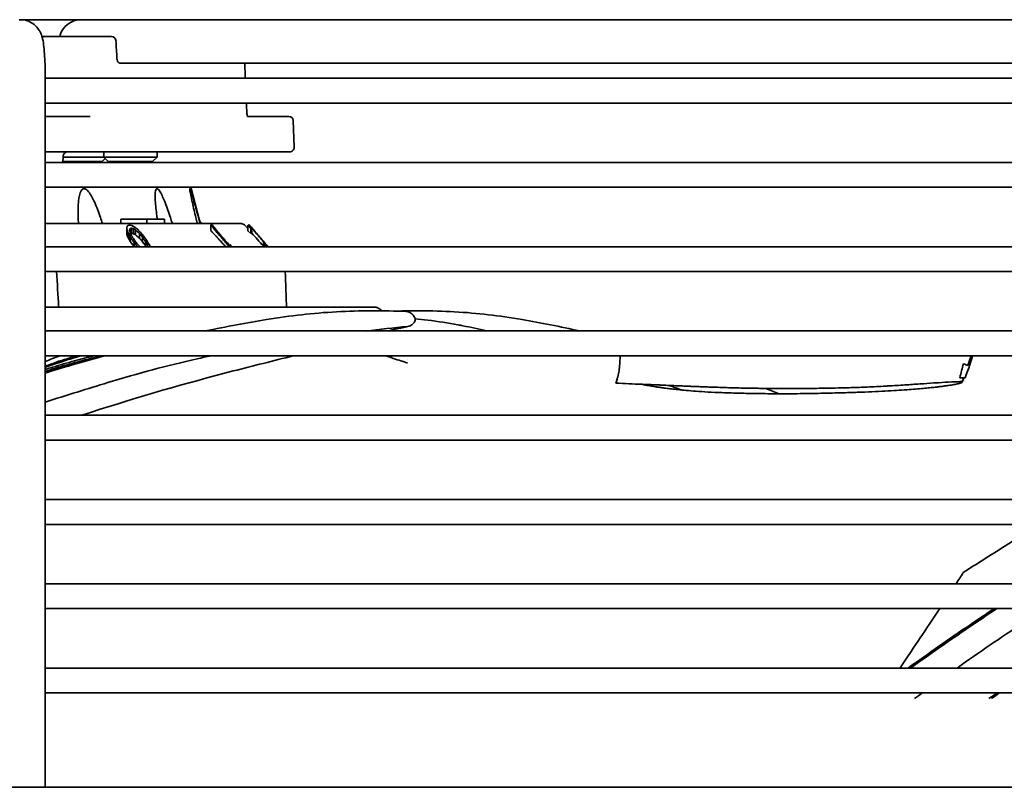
# Model space of a CAD drawing. Extents: x 1965 to 12366, y 538 to 8452.
# Tile 28 of 33: x 11839 to 11950, y 4054 to 4141. Entities that reach past the tile are written whole.
import ezdxf

# ---------------------------------------------------------------- set-up
doc = ezdxf.new("R2010")
doc.units = 0
doc.header["$LTSCALE"] = 2
doc.layers.add('Visible', color=7, linetype='CONTINUOUS', lineweight=35)

msp = doc.modelspace()

# ---------------------------------------------------------------- linework, layer by layer
at = {"layer": 'Visible'}
for p, q in [((11838.58, 4141.01), (11838.71, 4141.01)), ((11838.71, 4141.01), (12001.42, 4141.01)), ((11844.69, 4140.86), (11844.69, 4141.01)), ((11847.34, 4139.11), (11841.16, 4139.11)), ((11849, 4139.11), (11847.34, 4139.11)), ((11852.59, 4136.11), (11849.92, 4136.11)), ((11852.59, 4136.11), (11859.88, 4136.11)), ((11859.88, 4136.11), (11859.95, 4136.11)), ((11859.95, 4136.11), (11863.08, 4136.11)), ((11863.08, 4136.11), (11876.31, 4136.11)), ((11876.31, 4136.11), (11889.22, 4136.11)), ((11889.22, 4136.11), (11919.73, 4136.11)), ((11919.73, 4136.11), (12002.82, 4136.11)), ((11841.52, 4134.56), (11841.52, 4054.46)), ((12003.45, 4134.41), (11841.52, 4134.41)), ((11841.52, 4131.61), (12003.45, 4131.61)), ((11846.59, 4130.11), (11841.52, 4130.11)), ((11868.97, 4130.11), (11864.32, 4130.11)), ((11869.47, 4129.63), (11869.57, 4126.63)), ((11869.07, 4126.11), (11841.52, 4126.11)), ((11848.12, 4126.11), (11848.12, 4125.51)), ((11854.12, 4126.11), (11854.12, 4125.51)), ((12003.45, 4124.91), (11841.52, 4124.91)), ((11843.52, 4124.91), (11843.55, 4125.63)), ((11843.53, 4125.01), (11847.95, 4125.01)), ((11843.54, 4125.51), (11848.12, 4125.51)), ((11847.95, 4125.01), (11848.28, 4125.34)), ((11848.12, 4125.51), (11854.12, 4125.51)), ((11848.62, 4125.01), (11848.12, 4125.51)), ((11848.62, 4125.01), (11853.62, 4125.01)), ((11853.62, 4125.01), (11854.12, 4125.51)), ((11841.52, 4122.11), (12003.45, 4122.11)), ((11857.93, 4122.11), (11858.92, 4118.38)), ((11850.05, 4118.51), (11850.46, 4118.51)), ((11850.05, 4118.51), (11850.05, 4118.01)), ((11852.79, 4118.51), (11850.46, 4118.51)), ((11852.79, 4118.51), (11852.99, 4118.51)), ((11852.99, 4118.51), (11854.91, 4118.51)), ((11852.99, 4118.51), (11852.99, 4118.01)), ((11854.91, 4118.51), (11854.95, 4118.51)), ((11854.95, 4118.51), (11854.95, 4118.01)), ((11843.65, 4118.01), (11841.52, 4118.01)), ((11863.63, 4118.01), (11843.65, 4118.01)), ((11844.4, 4117.22), (11844.4, 4117.22)), ((11844.77, 4117.18), (11844.77, 4117.18)), ((11850.71, 4116.97), (11850.71, 4117.55)), ((11850.72, 4116.77), (11850.72, 4117.33)), ((11850.83, 4116.51), (11850.83, 4117.05)), ((11851.06, 4117.15), (11851.06, 4117.43)), ((11851.23, 4116.93), (11851.23, 4117.5)), ((11851.48, 4116.87), (11851.48, 4117.44)), ((11851.71, 4116.74), (11851.71, 4117.31)), ((11860.17, 4117.25), (11860.17, 4117.86)), ((11863.99, 4117.86), (11864.37, 4117.48)), ((11864.37, 4117.21), (11864.37, 4117.81)), ((11864.69, 4116.89), (11864.37, 4117.21)), ((11864.69, 4116.89), (11864.69, 4117.46)), ((11864.8, 4116.94), (11864.8, 4117.52)), ((11850.92, 4116.32), (11850.92, 4116.84)), ((11851.11, 4115.99), (11851.11, 4116.5)), ((11851.54, 4115.42), (11851.11, 4115.99)), ((11852.16, 4116.36), (11852.16, 4116.89)), ((11852.48, 4115.98), (11852.48, 4116.48)), ((11852.81, 4115.53), (11852.48, 4115.98)), ((11852.81, 4115.53), (11852.81, 4116.01)), ((11866.11, 4115.49), (11866.11, 4115.96)), ((12003.45, 4115.41), (11841.52, 4115.41)), ((11851.54, 4115.42), (11851.54, 4115.89)), ((11851.55, 4115.41), (11851.54, 4115.42)), ((11851.81, 4115.41), (11851.81, 4115.55)), ((11853.05, 4115.41), (11853.05, 4115.6)), ((11862.35, 4115.49), (11862.35, 4115.67)), ((11866.29, 4115.41), (11866.29, 4115.75)), ((11866.54, 4115.41), (11866.54, 4115.48)), ((11841.52, 4112.61), (12003.45, 4112.61)), ((11868.59, 4111.92), (11868.71, 4108.61)), ((11845.03, 4108.61), (11841.52, 4108.61)), ((11845.03, 4108.61), (11848.26, 4108.61)), ((11848.26, 4108.61), (11851.28, 4108.61)), ((11878.59, 4108.61), (11851.28, 4108.61)), ((12003.45, 4105.91), (11841.52, 4105.91)), ((11841.52, 4103.11), (12003.45, 4103.11)), ((11882.32, 4102.64), (11882.32, 4102.64)), ((11881.72, 4102.46), (11881.72, 4102.46)), ((11945.03, 4100.65), (11945.03, 4100.65)), ((11945.05, 4100.25), (11945.05, 4100.25)), ((11945.06, 4100.29), (11945.06, 4100.29)), ((12003.45, 4096.41), (11841.52, 4096.41)), ((11841.52, 4093.61), (12003.45, 4093.61)), ((12003.45, 4086.91), (11841.52, 4086.91)), ((11841.52, 4084.11), (12003.45, 4084.11)), ((12003.45, 4077.41), (11841.52, 4077.41)), ((11841.52, 4074.61), (12003.45, 4074.61)), ((12003.45, 4067.91), (11841.52, 4067.91)), ((11841.52, 4065.11), (11988.51, 4065.11)), ((11526.59, 4054.46), (12106.59, 4054.46))]:
    msp.add_line(p, q, dxfattribs=at)
for centre, radius, start, end in [((11839.87, 4138.56), 2.45, 90, 103.5765), ((11845.55, 4138.56), 2.45, 90, 167.0271), ((11849, 4138.61), 0.5, 3.1628, 89.9999), ((11868.97, 4129.61), 0.5, 2.0001, 90), ((11844.05, 4125.61), 0.5, 90.0001, 178), ((11869.07, 4126.61), 0.5, 270, 2), ((11859.41, 4118.51), 0.5, 195, 269.9998), ((11863.63, 4117.51), 0.5, 45.0004, 90.0005), ((11878.59, 4107.61), 1, 34.6914, 90)]:
    msp.add_arc(centre, radius, start, end, dxfattribs=at)
for centre, major_axis, ratio, start_param, end_param in [((11849.92, 4135.61), (0, 0.5), 0.638942, 6.283059, 6.283183), ((11998.01, 4126.81), (127.67, -126.41), 0.732869, 4.135522, 4.137324), ((11856.71, 4068.17), (0, 50.77), 0.54804, 0.207106, 0.214769), ((11871.13, 4116.86), (25.59, -46.96), 0.337547, 4.52659, 4.530981), ((11845.04, 4070.81), (0, 47.64), 0.79391, 6.117163, 6.125254), ((11886.54, 4275.39), (0, -215.95), 0.241446, 5.533856, 5.536745), ((12015.57, 4301.3), (0, 247.99), 0.985536, 2.406747, 2.40923), ((11858.98, 4118.51), (0, -0.5), 0.990055, 6.282957, 6.283143), ((11860.48, 4074.25), (0, 43.62), 0.405022, 0.008603, 0.017201), ((11961.19, 4206.09), (0, 131.15), 0.998248, 2.309207, 2.312815), ((11961.04, 4205.68), (0, -130.62), 0.998248, 5.44965, 5.453278), ((11894.03, 4116.49), (47.82, -58.1), 0.472362, 4.335979, 4.341522), ((11924.23, 4209.82), (0, 136.64), 0.732632, 2.322665, 2.3288), ((11912.5, 4210.33), (0, -136.91), 0.613443, 5.463888, 5.46803), ((11924.39, 4209.72), (0, -136.5), 0.732632, 5.464665, 5.469443), ((11938.55, 4216.46), (0, -144.83), 0.832691, 5.479191, 5.483045), ((11936.45, 4212.05), (0, 138.93), 0.832691, 2.325301, 2.32937), ((11923.75, 4116.45), (-85.79, 53.9), 0.463323, 0.928728, 0.933853), ((11925.35, 4209.41), (0, 136.12), 0.732632, 2.322296, 2.327091), ((11925.55, 4209.41), (0, -136.11), 0.732632, 5.463179, 5.469345), ((11915.73, 4213.95), (0, 141.82), 0.613442, 2.33314, 2.337094), ((11864.83, 4068.5), (0, 48.44), 0.059176, 0.010363, 0.046503), ((11861.3, 4115.61), (24.03, -24), 0.202681, 4.514738, 4.520588), ((11893.28, 4303.97), (0, 251.52), 0.241446, 2.417275, 2.418427), ((11858.95, 4115.55), (-12.86, 25.42), 0.178273, 1.478664, 1.486242), ((11996.94, 4495), (0, 487.32), 0.439959, 2.462906, 2.463758), ((11954.77, 4211.68), (0, -139.42), 0.914307, 5.472037, 5.474618), ((11986.56, 4115.6), (-140.18, 52.63), 0.426831, 0.722626, 0.72375), ((11839.45, 4101.3), (-4.09, -1.48), 0.034118, 2.16436, 2.316574), ((11933.93, 4101.3), (-11.82, -0.43), 0.120554, 3.34852, 3.500734)]:
    msp.add_ellipse(centre, major_axis=major_axis, ratio=ratio, start_param=start_param, end_param=end_param, dxfattribs=at)
for points, knots in [([(11838.71, 4141.01), (11838.98, 4141.01), (11839.25, 4140.96), (11839.73, 4140.81), (11839.94, 4140.69), (11840.33, 4140.43), (11840.48, 4140.28), (11840.75, 4139.97), (11840.84, 4139.82), (11841.01, 4139.53), (11841.06, 4139.4), (11841.16, 4139.11), (11841.2, 4138.97), (11841.3, 4138.53), (11841.34, 4138.25), (11841.41, 4137.61), (11841.44, 4137.26), (11841.48, 4136.49), (11841.5, 4136.08), (11841.52, 4135.29), (11841.52, 4134.93), (11841.52, 4134.56)], [3.141593, 3.141593, 3.141593, 3.141593, 3.17037, 3.17037, 3.202048, 3.202048, 3.243057, 3.243057, 3.300907, 3.300907, 3.379781, 3.379781, 3.508809, 3.508809, 3.822968, 3.822968, 4.137128, 4.137128, 4.451287, 4.451287, 4.712389, 4.712389, 4.712389, 4.712389]), ([(11849.61, 4136.6), (11849.61, 4136.55), (11849.62, 4136.5), (11849.64, 4136.41), (11849.66, 4136.37), (11849.69, 4136.29), (11849.72, 4136.25), (11849.76, 4136.2), (11849.79, 4136.17), (11849.83, 4136.14), (11849.86, 4136.13), (11849.89, 4136.11), (11849.91, 4136.11), (11849.92, 4136.11)], [0, 0, 0, 0, 0.01477678, 0.01477678, 0.02942957, 0.02942957, 0.04449031, 0.04449031, 0.06026506, 0.06026506, 0.07728197, 0.07728197, 0.09620471, 0.09620471, 0.09620471, 0.09620471]), ([(11864.24, 4130.5), (11864.25, 4130.44), (11864.25, 4130.39), (11864.27, 4130.28), (11864.28, 4130.24), (11864.3, 4130.16), (11864.32, 4130.12), (11864.34, 4130.07), (11864.35, 4130.06), (11864.36, 4130.04), (11864.36, 4130.04), (11864.36, 4130.04)], [0, 0, 0, 0, 0.0167181, 0.0167181, 0.03291327, 0.03291327, 0.04826094, 0.04826094, 0.06204259, 0.06204259, 0.07005709, 0.07005709, 0.07005709, 0.07005709]), ([(11847.91, 4118.21), (11847.84, 4118.44), (11847.76, 4118.66), (11847.48, 4119.48), (11847.26, 4120.06), (11846.82, 4120.98), (11846.58, 4121.44), (11846.25, 4121.78), (11846.18, 4121.84), (11846.04, 4121.93), (11845.97, 4121.95), (11845.84, 4121.95), (11845.78, 4121.93), (11845.67, 4121.84), (11845.62, 4121.78), (11845.41, 4121.44), (11845.33, 4120.98), (11845.23, 4120.06), (11845.22, 4119.48), (11845.24, 4118.66), (11845.25, 4118.44), (11845.26, 4118.21)], [-1.3277708, -1.3277708, -1.3277708, -1.3277708, -1.2604902, -1.2604902, -1.0825477, -1.0825477, -0.9523012, -0.9523012, -0.92473, -0.92473, -0.8971587, -0.8971587, -0.8695875, -0.8695875, -0.8420163, -0.8420163, -0.7117697, -0.7117697, -0.5338273, -0.5338273, -0.4665466, -0.4665466, -0.4665466, -0.4665466]), ([(11855.79, 4118.21), (11855.71, 4118.44), (11855.64, 4118.66), (11855.37, 4119.48), (11855.17, 4120.06), (11854.79, 4120.98), (11854.59, 4121.44), (11854.35, 4121.78), (11854.3, 4121.84), (11854.21, 4121.93), (11854.16, 4121.95), (11854.09, 4121.95), (11854.05, 4121.93), (11854, 4121.84), (11853.98, 4121.78), (11853.89, 4121.44), (11853.9, 4120.98), (11853.96, 4120.06), (11854.02, 4119.48), (11854.12, 4118.76), (11854.14, 4118.64), (11854.16, 4118.51)], [-1.3277708, -1.3277708, -1.3277708, -1.3277708, -1.2604902, -1.2604902, -1.0825477, -1.0825477, -0.9523012, -0.9523012, -0.92473, -0.92473, -0.8971587, -0.8971587, -0.8695875, -0.8695875, -0.8420163, -0.8420163, -0.7117697, -0.7117697, -0.5338273, -0.5338273, -0.4961164, -0.4961164, -0.4961164, -0.4961164]), ([(11858.93, 4118.21), (11858.87, 4118.44), (11858.81, 4118.66), (11858.58, 4119.48), (11858.42, 4120.06), (11858.15, 4120.98), (11858.02, 4121.44), (11857.9, 4121.78), (11857.88, 4121.84), (11857.84, 4121.93), (11857.82, 4121.95), (11857.81, 4121.95), (11857.81, 4121.93), (11857.81, 4121.84), (11857.82, 4121.78), (11857.88, 4121.44), (11857.97, 4120.98), (11858.18, 4120.06), (11858.31, 4119.48), (11858.5, 4118.66), (11858.56, 4118.44), (11858.61, 4118.21)], [-1.3277708, -1.3277708, -1.3277708, -1.3277708, -1.2604902, -1.2604902, -1.0825477, -1.0825477, -0.9523012, -0.9523012, -0.92473, -0.92473, -0.8971587, -0.8971587, -0.8695875, -0.8695875, -0.8420163, -0.8420163, -0.7117697, -0.7117697, -0.5338273, -0.5338273, -0.4665466, -0.4665466, -0.4665466, -0.4665466]), ([(11845.26, 4118.21), (11845.26, 4118.16), (11845.27, 4118.11), (11845.27, 4118.05), (11845.27, 4118.03), (11845.28, 4118.01)], [-0.015498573, -0.015498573, -0.015498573, -0.015498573, -0.012141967, -0.012141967, -0.010580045, -0.010580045, -0.010580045, -0.010580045]), ([(11847.91, 4118.21), (11847.93, 4118.15), (11847.95, 4118.1), (11848, 4118.04), (11848.01, 4118.02), (11848.02, 4118.01)], [0.00000223, 0.00000223, 0.00000223, 0.00000223, 0.01707697, 0.01707697, 0.02309021, 0.02309021, 0.02309021, 0.02309021]), ([(11855.79, 4118.21), (11855.8, 4118.15), (11855.83, 4118.1), (11855.87, 4118.04), (11855.88, 4118.02), (11855.9, 4118.01)], [0.00000223, 0.00000223, 0.00000223, 0.00000223, 0.01707692, 0.01707692, 0.02309021, 0.02309021, 0.02309021, 0.02309021]), ([(11858.61, 4118.2), (11858.61, 4118.2), (11858.61, 4118.2), (11858.61, 4118.2), (11858.61, 4118.19), (11858.62, 4118.17), (11858.63, 4118.16), (11858.65, 4118.14), (11858.66, 4118.13), (11858.69, 4118.1), (11858.71, 4118.09), (11858.77, 4118.06), (11858.8, 4118.04), (11858.88, 4118.02), (11858.93, 4118.01), (11858.98, 4118.01)], [0.02288084, 0.02288084, 0.02288084, 0.02288084, 0.02360973, 0.02360973, 0.03157781, 0.03157781, 0.03847214, 0.03847214, 0.04501207, 0.04501207, 0.05342129, 0.05342129, 0.06489434, 0.06489434, 0.08043413, 0.08043413, 0.08043413, 0.08043413]), ([(11858.93, 4118.21), (11858.95, 4118.15), (11858.97, 4118.1), (11859.01, 4118.04), (11859.02, 4118.03), (11859.03, 4118.01)], [0.00000223, 0.00000223, 0.00000223, 0.00000223, 0.01724191, 0.01724191, 0.02235623, 0.02235623, 0.02235623, 0.02235623]), ([(11851.65, 4117.59), (11851.69, 4117.55), (11851.74, 4117.52), (11851.83, 4117.45), (11851.87, 4117.41), (11851.91, 4117.38)], [-0.03391083, -0.03391083, -0.03391083, -0.03391083, -0.01695566, -0.01695566, -0.000001, -0.000001, -0.000001, -0.000001]), ([(11862.26, 4115.41), (11862.24, 4115.43), (11862.22, 4115.45), (11862.2, 4115.48), (11862.13, 4115.56), (11862.05, 4115.65), (11861.98, 4115.74), (11861.91, 4115.81), (11861.85, 4115.88), (11861.79, 4115.96), (11861.67, 4116.09), (11861.56, 4116.23), (11861.44, 4116.36), (11861.35, 4116.47), (11861.26, 4116.57), (11861.17, 4116.68), (11861.13, 4116.72), (11861.1, 4116.76), (11861.06, 4116.8), (11861.03, 4116.85), (11860.99, 4116.89), (11860.95, 4116.93), (11860.9, 4117), (11860.84, 4117.06), (11860.79, 4117.13), (11860.75, 4117.17), (11860.72, 4117.21), (11860.68, 4117.26), (11860.66, 4117.28), (11860.64, 4117.31), (11860.61, 4117.33), (11860.47, 4117.51), (11860.32, 4117.69), (11860.17, 4117.86)], [0.2312066, 0.2312066, 0.2312066, 0.2312066, 0.2523886, 0.2523886, 0.2523886, 0.3333333, 0.3333333, 0.3333333, 0.4026336, 0.4026336, 0.4026336, 0.5275713, 0.5275713, 0.5275713, 0.6287934, 0.6287934, 0.6287934, 0.6666667, 0.6666667, 0.6666667, 0.7081708, 0.7081708, 0.7081708, 0.7680429, 0.7680429, 0.7680429, 0.8094642, 0.8094642, 0.8094642, 0.8339246, 0.8339246, 0.8339246, 1, 1, 1, 1]), ([(11860.33, 4117.87), (11860.47, 4117.69), (11860.62, 4117.51), (11860.77, 4117.33), (11860.79, 4117.31), (11860.81, 4117.28), (11860.84, 4117.26), (11860.87, 4117.21), (11860.91, 4117.17), (11860.95, 4117.13), (11860.99, 4117.08), (11861.03, 4117.03), (11861.07, 4116.98), (11861.08, 4116.97), (11861.09, 4116.95), (11861.11, 4116.93), (11861.18, 4116.85), (11861.25, 4116.77), (11861.32, 4116.68), (11861.41, 4116.57), (11861.51, 4116.47), (11861.6, 4116.36), (11861.67, 4116.27), (11861.75, 4116.18), (11861.83, 4116.09), (11861.86, 4116.05), (11861.9, 4116), (11861.94, 4115.96), (11862.08, 4115.8), (11862.22, 4115.64), (11862.36, 4115.48), (11862.38, 4115.45), (11862.4, 4115.43), (11862.42, 4115.41)], [0, 0, 0, 0, 0.2005964, 0.2005964, 0.2005964, 0.2298728, 0.2298728, 0.2298728, 0.2794499, 0.2794499, 0.2794499, 0.3333333, 0.3333333, 0.3333333, 0.3511115, 0.3511115, 0.3511115, 0.4461208, 0.4461208, 0.4461208, 0.5672806, 0.5672806, 0.5672806, 0.6666667, 0.6666667, 0.6666667, 0.7168327, 0.7168327, 0.7168327, 0.896683, 0.896683, 0.896683, 0.9220391, 0.9220391, 0.9220391, 0.9220391]), ([(11864.37, 4117.81), (11864.39, 4117.82), (11864.4, 4117.83), (11864.42, 4117.84), (11864.43, 4117.85), (11864.45, 4117.86), (11864.46, 4117.86), (11864.48, 4117.87), (11864.49, 4117.87), (11864.51, 4117.87)], [0, 0, 0, 0, 0.333333, 0.333333, 0.333333, 0.666667, 0.666667, 0.666667, 1, 1, 1, 1]), ([(11864.8, 4117.52), (11864.79, 4117.51), (11864.78, 4117.51), (11864.76, 4117.51), (11864.75, 4117.5), (11864.73, 4117.49), (11864.71, 4117.48), (11864.69, 4117.46)], [-0.1751051, -0.1751051, -0.1751051, -0.1751051, -0.1399947, -0.1399947, -0.0875553, -0.0875553, -0.000001, -0.000001, -0.000001, -0.000001]), ([(11851.23, 4116.93), (11851.2, 4116.92), (11851.17, 4116.9), (11851.13, 4116.89), (11851.13, 4116.88)], [0, 0, 0, 0, 0.5, 0.5861378, 0.5861378, 0.5861378, 0.5861378]), ([(11852.02, 4115.57), (11852.07, 4115.52), (11852.13, 4115.47), (11852.19, 4115.42), (11852.2, 4115.41)], [0, 0, 0, 0, 0.3333333, 0.4004775, 0.4004775, 0.4004775, 0.4004775]), ([(11866.61, 4115.41), (11866.61, 4115.41), (11866.58, 4115.44), (11866.56, 4115.46), (11866.54, 4115.48)], [0.4502223, 0.4502223, 0.4502223, 0.4502223, 0.5, 1, 1, 1, 1]), ([(11859.55, 4105.91), (11861.94, 4106.41), (11864.27, 4106.84), (11869.23, 4107.64), (11871.63, 4107.93), (11875.67, 4108.14), (11876.99, 4108.18), (11879.61, 4108.19), (11880.91, 4108.16), (11882.21, 4108.11)], [-2.341999, -2.341999, -2.341999, -2.341999, -1.673984, -1.673984, -0.821209, -0.821209, -0.410363, -0.410363, -0.000001, -0.000001, -0.000001, -0.000001]), ([(11901.76, 4105.91), (11899.53, 4106.41), (11897.33, 4106.84), (11892.6, 4107.64), (11890.29, 4107.93), (11886.33, 4108.14), (11885.03, 4108.18), (11882.83, 4108.19), (11881.93, 4108.17), (11881.02, 4108.15)], [-2.341999, -2.341999, -2.341999, -2.341999, -1.673984, -1.673984, -0.821209, -0.821209, -0.410363, -0.410363, -0.124865, -0.124865, -0.124865, -0.124865]), ([(11882.21, 4108.11), (11882.36, 4108.09), (11882.51, 4108.04), (11882.78, 4107.89), (11882.9, 4107.78), (11883.05, 4107.63), (11883.1, 4107.55), (11883.17, 4107.42), (11883.19, 4107.36), (11883.21, 4107.26), (11883.21, 4107.2), (11883.18, 4107.05), (11883.15, 4106.98), (11883.06, 4106.82), (11882.98, 4106.73), (11882.81, 4106.58), (11882.72, 4106.53), (11882.57, 4106.46), (11882.47, 4106.43), (11882.34, 4106.42)], [0.000001, 0.000001, 0.000001, 0.000001, 0.0500118, 0.0500118, 0.1216446, 0.1216446, 0.1751481, 0.1751481, 0.2106389, 0.2106389, 0.2345407, 0.2345407, 0.2571038, 0.2571038, 0.2919105, 0.2919105, 0.3343805, 0.3343805, 0.374917, 0.374917, 0.374917, 0.374917]), ([(11888.58, 4106.5), (11888.39, 4106.53), (11888.21, 4106.57), (11888.02, 4106.61), (11886.91, 4106.81), (11885.77, 4106.99), (11884.63, 4107.13)], [0, 0, 0, 0, 0.1427631, 0.1427631, 0.1427631, 1, 1, 1, 1]), ([(11882.5, 4106.44), (11882.15, 4106.36), (11881.71, 4106.27), (11881.05, 4106.13), (11880.85, 4106.09), (11880.64, 4106.04)], [0, 0, 0, 0, 0.184117, 0.184117, 0.2653369, 0.2653369, 0.2653369, 0.2653369]), ([(11841.52, 4101.91), (11841.78, 4102.01), (11842.03, 4102.1), (11842.29, 4102.19), (11842.34, 4102.21), (11842.4, 4102.23), (11842.46, 4102.25), (11843.34, 4102.56), (11844.21, 4102.85), (11845.05, 4103.11)], [0.4023531, 0.4023531, 0.4023531, 0.4023531, 0.5, 0.5, 0.5, 0.521738, 0.521738, 0.521738, 0.8616458, 0.8616458, 0.8616458, 0.8616458]), ([(11847.91, 4103.11), (11846.88, 4102.87), (11845.88, 4102.62), (11844.05, 4102.12), (11843.24, 4101.89), (11842.12, 4101.55), (11841.82, 4101.45), (11841.52, 4101.36)], [0.497113, 0.497113, 0.497113, 0.497113, 0.8366997, 0.8366997, 1.1149105, 1.1149105, 1.2190642, 1.2190642, 1.2190642, 1.2190642]), ([(11860.21, 4103.11), (11859.69, 4103), (11859.17, 4102.89), (11855.25, 4102.02), (11852.01, 4101.13), (11846.36, 4099.42), (11843.93, 4098.66), (11841.52, 4097.89)], [2.096903, 2.096903, 2.096903, 2.096903, 2.20826, 2.20826, 2.933756, 2.933756, 3.400115, 3.400115, 3.400115, 3.400115]), ([(11847.05, 4103.11), (11846.3, 4102.93), (11845.56, 4102.74), (11844, 4102.31), (11843.18, 4102.08), (11842.08, 4101.74), (11841.8, 4101.66), (11841.52, 4101.57)], [0.5883562, 0.5883562, 0.5883562, 0.5883562, 0.837889, 0.837889, 1.1170065, 1.1170065, 1.2139756, 1.2139756, 1.2139756, 1.2139756]), ([(11841.52, 4101.81), (11841.96, 4101.97), (11842.41, 4102.12), (11843.42, 4102.45), (11843.98, 4102.64), (11844.88, 4102.91), (11845.2, 4103.01), (11845.53, 4103.11)], [0.9452681, 0.9452681, 0.9452681, 0.9452681, 1.0888278, 1.0888278, 1.2706568, 1.2706568, 1.3754683, 1.3754683, 1.3754683, 1.3754683]), ([(11841.52, 4101.26), (11843.07, 4101.74), (11844.64, 4102.18), (11846.4, 4102.62), (11846.55, 4102.66), (11846.71, 4102.7)], [2.1083785, 2.1083785, 2.1083785, 2.1083785, 2.6355732, 2.6355732, 2.6863947, 2.6863947, 2.6863947, 2.6863947]), ([(11845.04, 4103.11), (11844.81, 4103.04), (11844.58, 4102.96), (11843.5, 4102.62), (11842.66, 4102.33), (11841.81, 4102.02), (11841.79, 4102.02), (11841.78, 4102.01)], [0.1615951, 0.1615951, 0.1615951, 0.1615951, 0.2352486, 0.2352486, 0.5032737, 0.5032737, 0.5074292, 0.5074292, 0.5074292, 0.5074292]), ([(11879.97, 4103.11), (11880.7, 4102.83), (11881.33, 4102.62), (11882.08, 4102.38), (11882.28, 4102.32), (11882.33, 4102.31), (11882.33, 4102.31), (11882.33, 4102.31)], [0.0114031, 0.0114031, 0.0114031, 0.0114031, 0.3471802, 0.3471802, 0.6281566, 0.6281566, 0.6679255, 0.6679255, 0.6679255, 0.6679255]), ([(11945.19, 4100.64), (11945.4, 4101.22), (11945.58, 4101.73), (11945.73, 4102.19), (11945.74, 4102.21), (11945.74, 4102.23), (11945.75, 4102.25), (11945.85, 4102.56), (11945.94, 4102.85), (11946.02, 4103.11)], [0.0007142, 0.0007142, 0.0007142, 0.0007142, 0.5, 0.5, 0.5, 0.521738, 0.521738, 0.521738, 0.8616458, 0.8616458, 0.8616458, 0.8616458]), ([(11945.83, 4103.11), (11945.81, 4103.04), (11945.79, 4102.96), (11945.68, 4102.62), (11945.59, 4102.33), (11945.49, 4102.02), (11945.49, 4102.02), (11945.49, 4102.01)], [0.1615951, 0.1615951, 0.1615951, 0.1615951, 0.2352486, 0.2352486, 0.5032737, 0.5032737, 0.5074292, 0.5074292, 0.5074292, 0.5074292]), ([(11906.24, 4101.95), (11906.24, 4101.91), (11906.24, 4101.86), (11906.22, 4101.69), (11906.2, 4101.56), (11906.15, 4101.2), (11906.1, 4100.98), (11906.03, 4100.74), (11906.03, 4100.74), (11906.03, 4100.73)], [0.06663, 0.06663, 0.06663, 0.06663, 0.1082188, 0.1082188, 0.2275209, 0.2275209, 0.4434748, 0.4434748, 0.4484611, 0.4484611, 0.4484611, 0.4484611]), ([(11905.83, 4100.04), (11905.87, 4100.15), (11905.9, 4100.26), (11905.97, 4100.5), (11906, 4100.61), (11906.03, 4100.73)], [-0.2251862, -0.2251862, -0.2251862, -0.2251862, -0.1132104, -0.1132104, 0, 0, 0, 0]), ([(11906.03, 4100.73), (11906, 4100.6), (11905.97, 4100.47), (11905.91, 4100.24), (11905.89, 4100.14), (11905.86, 4100.04)], [-0.2250207, -0.2250207, -0.2250207, -0.2250207, -0.1122221, -0.1122221, -0.0230055, -0.0230055, -0.0230055, -0.0230055]), ([(11944.85, 4100.13), (11944.88, 4100.22), (11944.91, 4100.3), (11944.97, 4100.47), (11945, 4100.55), (11945.03, 4100.65)], [0.0020268, 0.0020268, 0.0020268, 0.0020268, 0.0683367, 0.0683367, 0.1355379, 0.1355379, 0.1355379, 0.1355379]), ([(11945.03, 4100.65), (11945, 4100.59), (11944.97, 4100.52), (11944.91, 4100.36), (11944.88, 4100.28), (11944.85, 4100.21)], [0.0030965, 0.0030965, 0.0030965, 0.0030965, 0.0694292, 0.0694292, 0.1362368, 0.1362368, 0.1362368, 0.1362368]), ([(11945.19, 4100.64), (11945.16, 4100.64), (11945.13, 4100.63), (11945.08, 4100.63), (11945.06, 4100.63), (11945.03, 4100.65)], [-0.01813753, -0.01813753, -0.01813753, -0.01813753, -0.01007467, -0.01007467, -0.00194253, -0.00194253, -0.00194253, -0.00194253]), ([(11945.19, 4100.64), (11945.16, 4100.65), (11945.14, 4100.65), (11945.08, 4100.64), (11945.06, 4100.64), (11945.03, 4100.65)], [-0.01885073, -0.01885073, -0.01885073, -0.01885073, -0.01071518, -0.01071518, -0.0026724, -0.0026724, -0.0026724, -0.0026724]), ([(11908.76, 4099.9), (11908.25, 4099.92), (11907.76, 4099.94), (11906.8, 4099.99), (11906.31, 4100.01), (11905.83, 4100.04)], [-0.3061983, -0.3061983, -0.3061983, -0.3061983, -0.1525273, -0.1525273, -0.000001, -0.000001, -0.000001, -0.000001]), ([(11908.76, 4099.9), (11908.77, 4099.9), (11908.77, 4099.9), (11908.78, 4099.9), (11908.86, 4099.89), (11908.95, 4099.89), (11909.03, 4099.89), (11909.06, 4099.89), (11909.08, 4099.89), (11909.11, 4099.88), (11909.18, 4099.88), (11909.25, 4099.88), (11909.32, 4099.88), (11909.35, 4099.87), (11909.39, 4099.87), (11909.42, 4099.87), (11909.49, 4099.87), (11909.56, 4099.87), (11909.63, 4099.86), (11909.66, 4099.86), (11909.68, 4099.86), (11909.71, 4099.86), (11909.8, 4099.86), (11909.88, 4099.85), (11909.97, 4099.85), (11909.98, 4099.85), (11909.98, 4099.85), (11909.99, 4099.85), (11910.08, 4099.85), (11910.17, 4099.84), (11910.27, 4099.84), (11910.29, 4099.84), (11910.32, 4099.84), (11910.35, 4099.83), (11910.42, 4099.83), (11910.49, 4099.83), (11910.57, 4099.83), (11910.63, 4099.82), (11910.69, 4099.82), (11910.75, 4099.82), (11910.8, 4099.82), (11910.84, 4099.81), (11910.89, 4099.81), (11910.99, 4099.81), (11911.09, 4099.8), (11911.19, 4099.8), (11911.21, 4099.8), (11911.23, 4099.8), (11911.25, 4099.8), (11911.38, 4099.79), (11911.51, 4099.79), (11911.64, 4099.78), (11911.65, 4099.78), (11911.65, 4099.78), (11911.66, 4099.78), (11911.79, 4099.77), (11911.93, 4099.77), (11912.07, 4099.76), (11912.11, 4099.76), (11912.14, 4099.76), (11912.17, 4099.76), (11912.29, 4099.75), (11912.41, 4099.75), (11912.54, 4099.74), (11912.6, 4099.74), (11912.67, 4099.74), (11912.73, 4099.74), (11912.83, 4099.73), (11912.94, 4099.73), (11913.04, 4099.72), (11913.14, 4099.72), (11913.24, 4099.71), (11913.34, 4099.71), (11913.42, 4099.71), (11913.51, 4099.7), (11913.6, 4099.7), (11913.72, 4099.69), (11913.86, 4099.69), (11913.99, 4099.68), (11914.06, 4099.68), (11914.13, 4099.68), (11914.2, 4099.67), (11914.36, 4099.67), (11914.53, 4099.66), (11914.7, 4099.65), (11914.76, 4099.65), (11914.81, 4099.65), (11914.87, 4099.65), (11915.06, 4099.64), (11915.27, 4099.63), (11915.48, 4099.62), (11915.52, 4099.62), (11915.56, 4099.62), (11915.6, 4099.62), (11915.83, 4099.61), (11916.07, 4099.6), (11916.31, 4099.59), (11916.35, 4099.59), (11916.38, 4099.59), (11916.41, 4099.59), (11916.67, 4099.58), (11916.94, 4099.57), (11917.22, 4099.56), (11917.25, 4099.56), (11917.28, 4099.56), (11917.31, 4099.56), (11917.6, 4099.55), (11917.9, 4099.54), (11918.21, 4099.53), (11918.24, 4099.53), (11918.27, 4099.52), (11918.3, 4099.52), (11918.61, 4099.51), (11918.94, 4099.5), (11919.27, 4099.5), (11919.32, 4099.49), (11919.36, 4099.49), (11919.41, 4099.49), (11919.74, 4099.48), (11920.08, 4099.48), (11920.43, 4099.47), (11920.5, 4099.47), (11920.56, 4099.47), (11920.63, 4099.47), (11920.97, 4099.46), (11921.33, 4099.45), (11921.69, 4099.45), (11921.79, 4099.45), (11921.89, 4099.44), (11921.99, 4099.44), (11922.33, 4099.44), (11922.69, 4099.43), (11923.06, 4099.43), (11923.2, 4099.43), (11923.34, 4099.43), (11923.49, 4099.43), (11923.83, 4099.43), (11924.18, 4099.42), (11924.54, 4099.42), (11924.74, 4099.42), (11924.94, 4099.42), (11925.15, 4099.42), (11925.47, 4099.42), (11925.81, 4099.42), (11926.15, 4099.42), (11926.42, 4099.42), (11926.7, 4099.42), (11926.98, 4099.43), (11927.28, 4099.43), (11927.58, 4099.43), (11927.9, 4099.43), (11928.26, 4099.44), (11928.63, 4099.44), (11929.01, 4099.45), (11929.27, 4099.45), (11929.53, 4099.46), (11929.79, 4099.46), (11930.27, 4099.47), (11930.75, 4099.48), (11931.26, 4099.49), (11931.46, 4099.5), (11931.67, 4099.5), (11931.88, 4099.51), (11932.47, 4099.53), (11933.09, 4099.55), (11933.73, 4099.57), (11933.87, 4099.58), (11934.01, 4099.58), (11934.15, 4099.59), (11934.85, 4099.62), (11935.56, 4099.65), (11936.24, 4099.69), (11936.32, 4099.7), (11936.4, 4099.7), (11936.48, 4099.71), (11937.14, 4099.74), (11937.77, 4099.78), (11938.37, 4099.82), (11938.45, 4099.83), (11938.52, 4099.83), (11938.6, 4099.84), (11939.18, 4099.88), (11939.73, 4099.92), (11940.25, 4099.95), (11940.33, 4099.96), (11940.4, 4099.96), (11940.48, 4099.97), (11941.01, 4100.01), (11941.52, 4100.04), (11942, 4100.07), (11942.05, 4100.07), (11942.1, 4100.08), (11942.16, 4100.08), (11942.68, 4100.11), (11943.19, 4100.14), (11943.65, 4100.17)], [0.0008165, 0.0008165, 0.0008165, 0.0008165, 0.0033655, 0.0033655, 0.0033655, 0.03125, 0.03125, 0.03125, 0.0401911, 0.0401911, 0.0401911, 0.0625, 0.0625, 0.0625, 0.0734517, 0.0734517, 0.0734517, 0.09375, 0.09375, 0.09375, 0.1011906, 0.1011906, 0.1011906, 0.125, 0.125, 0.125, 0.1260796, 0.1260796, 0.1260796, 0.1498468, 0.1498468, 0.1498468, 0.15625, 0.15625, 0.15625, 0.1737089, 0.1737089, 0.1737089, 0.1875, 0.1875, 0.1875, 0.1981477, 0.1981477, 0.1981477, 0.21875, 0.21875, 0.21875, 0.2232698, 0.2232698, 0.2232698, 0.2490424, 0.2490424, 0.2490424, 0.25, 0.25, 0.25, 0.2753887, 0.2753887, 0.2753887, 0.28125, 0.28125, 0.28125, 0.302047, 0.302047, 0.302047, 0.3125, 0.3125, 0.3125, 0.3289882, 0.3289882, 0.3289882, 0.34375, 0.34375, 0.34375, 0.3564913, 0.3564913, 0.3564913, 0.375, 0.375, 0.375, 0.3844989, 0.3844989, 0.3844989, 0.40625, 0.40625, 0.40625, 0.4130305, 0.4130305, 0.4130305, 0.4375, 0.4375, 0.4375, 0.4423755, 0.4423755, 0.4423755, 0.46875, 0.46875, 0.46875, 0.4722542, 0.4722542, 0.4722542, 0.5, 0.5, 0.5, 0.5028751, 0.5028751, 0.5028751, 0.53125, 0.53125, 0.53125, 0.5341643, 0.5341643, 0.5341643, 0.5625, 0.5625, 0.5625, 0.5661844, 0.5661844, 0.5661844, 0.59375, 0.59375, 0.59375, 0.5988172, 0.5988172, 0.5988172, 0.625, 0.625, 0.625, 0.631975, 0.631975, 0.631975, 0.65625, 0.65625, 0.65625, 0.6656097, 0.6656097, 0.6656097, 0.6875, 0.6875, 0.6875, 0.6996212, 0.6996212, 0.6996212, 0.71875, 0.71875, 0.71875, 0.7339782, 0.7339782, 0.7339782, 0.75, 0.75, 0.75, 0.7686949, 0.7686949, 0.7686949, 0.78125, 0.78125, 0.78125, 0.8035331, 0.8035331, 0.8035331, 0.8125, 0.8125, 0.8125, 0.8380021, 0.8380021, 0.8380021, 0.84375, 0.84375, 0.84375, 0.8717277, 0.8717277, 0.8717277, 0.875, 0.875, 0.875, 0.9026638, 0.9026638, 0.9026638, 0.90625, 0.90625, 0.90625, 0.9335177, 0.9335177, 0.9335177, 0.9375, 0.9375, 0.9375, 0.965672, 0.965672, 0.965672, 0.96875, 0.96875, 0.96875, 0.9999862, 0.9999862, 0.9999862, 0.9999862]), ([(11908.76, 4099.9), (11908.83, 4099.89), (11908.96, 4099.85), (11909.15, 4099.82), (11909.38, 4099.78), (11909.64, 4099.73), (11909.94, 4099.68), (11910.29, 4099.62), (11910.69, 4099.56), (11911.16, 4099.49), (11911.73, 4099.42), (11912.41, 4099.34), (11913.24, 4099.25), (11914.25, 4099.16), (11915.47, 4099.07), (11916.92, 4098.99), (11918.58, 4098.92), (11920.47, 4098.88), (11922.59, 4098.84), (11925.02, 4098.83), (11927.52, 4098.85), (11929.76, 4098.9), (11931.72, 4098.95), (11933.48, 4099.01), (11935.07, 4099.08), (11936.5, 4099.15), (11937.77, 4099.22), (11938.88, 4099.3), (11939.84, 4099.38), (11940.65, 4099.45), (11941.35, 4099.52), (11941.95, 4099.59), (11942.46, 4099.65), (11942.91, 4099.71), (11943.29, 4099.76), (11943.63, 4099.81), (11943.92, 4099.86), (11944.17, 4099.91), (11944.41, 4099.96), (11944.61, 4100.01), (11944.75, 4100.07), (11944.8, 4100.09)], [0.0003995, 0.0003995, 0.0003995, 0.0003995, 0.025641, 0.0512821, 0.0769231, 0.1025641, 0.1282051, 0.1538462, 0.1794872, 0.2051282, 0.2307692, 0.2564103, 0.2820513, 0.3076923, 0.3333333, 0.3589744, 0.3846154, 0.4102564, 0.4358974, 0.4615385, 0.4871795, 0.5128205, 0.5384615, 0.5641026, 0.5897436, 0.6153846, 0.6410256, 0.6666667, 0.6923077, 0.7179487, 0.7435897, 0.7692308, 0.7948718, 0.8205128, 0.8461538, 0.8717949, 0.8974359, 0.9230769, 0.9487179, 0.974359, 0.999748, 0.999748, 0.999748, 0.999748]), ([(11911.78, 4099.78), (11911.96, 4099.71), (11912.14, 4099.65), (11912.32, 4099.59), (11912.65, 4099.48), (11912.99, 4099.36), (11913.33, 4099.24)], [0.46060232, 0.46060232, 0.46060232, 0.46060232, 0.47051139, 0.47051139, 0.47051139, 0.48888974, 0.48888974, 0.48888974, 0.48888974]), ([(11943.65, 4100.17), (11943.85, 4100.17), (11944.05, 4100.18), (11944.42, 4100.19), (11944.57, 4100.2), (11944.77, 4100.2), (11944.8, 4100.21), (11944.83, 4100.21), (11944.84, 4100.21), (11944.85, 4100.21)], [-0.1220868, -0.1220868, -0.1220868, -0.1220868, -0.0586856, -0.0586856, -0.0084027, -0.0084027, 0, 0, 0.0012144, 0.0012144, 0.0012144, 0.0012144]), ([(11944.8, 4100.09), (11944.8, 4100.09), (11944.8, 4100.1), (11944.8, 4100.1), (11944.8, 4100.1), (11944.79, 4100.1), (11944.79, 4100.1), (11944.8, 4100.12), (11944.8, 4100.12), (11944.85, 4100.13)], [-0.01362453, -0.01362453, -0.01362453, -0.01362453, -0.01268387, -0.01268387, -0.01132008, -0.01132008, -0.00571645, -0.00571645, -0.00053693, -0.00053693, -0.00053693, -0.00053693]), ([(11944.85, 4100.13), (11944.85, 4100.14), (11944.85, 4100.14), (11944.85, 4100.15), (11944.85, 4100.16), (11944.85, 4100.17), (11944.85, 4100.18), (11944.85, 4100.19), (11944.85, 4100.2), (11944.85, 4100.21)], [0.015821, 0.015821, 0.015821, 0.015821, 0.3333333, 0.3333333, 0.3333333, 0.6666667, 0.6666667, 0.6666667, 1, 1, 1, 1]), ([(11846.51, 4096.69), (11846.3, 4096.62), (11846.08, 4096.55), (11845.87, 4096.48), (11845.79, 4096.46), (11845.72, 4096.43), (11845.65, 4096.41)], [0, 0, 0, 0, 0.02668849, 0.02668849, 0.02668849, 0.03588531, 0.03588531, 0.03588531, 0.03588531]), ([(11944.97, 4078.67), (11946.51, 4079.67), (11948.04, 4080.64), (11950.93, 4082.45), (11952.29, 4083.29), (11953.63, 4084.11)], [0.000001, 0.000001, 0.000001, 0.000001, 0.625427, 0.625427, 1.185765, 1.185765, 1.185765, 1.185765]), ([(11937.84, 4067.91), (11938.26, 4068.53), (11938.67, 4069.15), (11939.77, 4070.79), (11940.45, 4071.81), (11941.52, 4073.42), (11941.92, 4074.02), (11942.31, 4074.61)], [0.208565, 0.208565, 0.208565, 0.208565, 0.510876, 0.510876, 1.022037, 1.022037, 1.329406, 1.329406, 1.329406, 1.329406]), ([(11948.46, 4074.61), (11947.54, 4074), (11946.61, 4073.38), (11943.38, 4071.18), (11941.07, 4069.57), (11938.75, 4067.91)], [8.624545, 8.624545, 8.624545, 8.624545, 9.006596, 9.006596, 9.958954, 9.958954, 9.958954, 9.958954]), ([(11948.75, 4074.61), (11947.69, 4073.91), (11946.63, 4073.19), (11943.38, 4070.99), (11941.21, 4069.47), (11939.03, 4067.91)], [8.559983, 8.559983, 8.559983, 8.559983, 8.997082, 8.997082, 9.888524, 9.888524, 9.888524, 9.888524]), ([(11944.26, 4067.91), (11946.75, 4069.67), (11949.23, 4071.37), (11952.52, 4073.55), (11953.33, 4074.08), (11954.13, 4074.61)], [1.740346, 1.740346, 1.740346, 1.740346, 2.745408, 2.745408, 3.075494, 3.075494, 3.075494, 3.075494])]:
    msp.add_open_spline(points, degree=3, knots=knots, dxfattribs=at)
for points in [[(11841.16, 4139.11), (11841.23, 4139.11), (11841.3, 4139.11), (11841.37, 4139.11)], [(11849.49, 4138.64), (11849.53, 4137.96), (11849.57, 4137.28), (11849.61, 4136.6)], [(11864, 4136.11), (11864.03, 4135.54), (11864.05, 4134.98), (11864.08, 4134.41)], [(11864.2, 4131.61), (11864.21, 4131.24), (11864.23, 4130.87), (11864.24, 4130.5)], [(11858.61, 4118.21), (11858.62, 4118.2), (11858.62, 4118.19), (11858.62, 4118.17)], [(11845.19, 4118.01), (11845.19, 4118.01), (11845.19, 4118.01), (11845.19, 4118.01)], [(11850.71, 4117.55), (11850.72, 4117.58), (11850.74, 4117.63), (11850.76, 4117.7), (11850.78, 4117.75), (11850.78, 4117.77)], [(11850.72, 4117.33), (11850.72, 4117.37), (11850.72, 4117.44), (11850.71, 4117.51), (11850.71, 4117.55)], [(11851.06, 4117.43), (11851.05, 4117.4), (11851.04, 4117.35), (11851.03, 4117.3), (11851.03, 4117.28)], [(11851.23, 4117.5), (11851.21, 4117.5), (11851.17, 4117.48), (11851.11, 4117.45), (11851.08, 4117.43), (11851.06, 4117.43)], [(11851.48, 4117.44), (11851.46, 4117.45), (11851.4, 4117.46), (11851.31, 4117.48), (11851.25, 4117.5), (11851.23, 4117.5)], [(11851.29, 4117.79), (11851.33, 4117.77), (11851.41, 4117.72), (11851.53, 4117.66), (11851.61, 4117.61), (11851.65, 4117.59)], [(11851.71, 4117.31), (11851.67, 4117.33), (11851.6, 4117.37), (11851.52, 4117.42), (11851.48, 4117.44)], [(11851.91, 4117.38), (11851.96, 4117.33), (11852.05, 4117.24), (11852.14, 4117.15), (11852.19, 4117.1)], [(11852.19, 4117.1), (11852.22, 4117.07), (11852.28, 4117), (11852.34, 4116.93), (11852.37, 4116.89)], [(11866.11, 4115.96), (11865.96, 4116.14), (11865.66, 4116.49), (11865.22, 4117.01), (11864.94, 4117.35), (11864.8, 4117.52)], [(11864.83, 4117.52), (11864.99, 4117.33), (11865.31, 4116.95), (11865.81, 4116.37), (11866.15, 4115.97), (11866.31, 4115.77)], [(11850.71, 4116.97), (11850.71, 4116.94), (11850.72, 4116.87), (11850.72, 4116.8), (11850.72, 4116.77)], [(11850.72, 4116.77), (11850.74, 4116.73), (11850.77, 4116.64), (11850.81, 4116.55), (11850.83, 4116.51)], [(11851.48, 4116.87), (11851.44, 4116.88), (11851.36, 4116.9), (11851.27, 4116.92), (11851.23, 4116.93)], [(11851.71, 4116.74), (11851.67, 4116.77), (11851.6, 4116.81), (11851.52, 4116.85), (11851.48, 4116.87)], [(11852.16, 4116.36), (11852.08, 4116.43), (11851.93, 4116.56), (11851.78, 4116.68), (11851.71, 4116.74)], [(11853.07, 4115.94), (11853.09, 4115.9), (11853.13, 4115.83), (11853.19, 4115.71), (11853.24, 4115.64), (11853.26, 4115.6)], [(11864.8, 4116.94), (11865.01, 4116.71), (11865.44, 4116.24), (11865.88, 4115.74), (11866.11, 4115.49)], [(11866.29, 4115.75), (11866.26, 4115.79), (11866.2, 4115.86), (11866.14, 4115.93), (11866.11, 4115.96)], [(11851.81, 4115.55), (11851.78, 4115.59), (11851.72, 4115.66), (11851.63, 4115.77), (11851.57, 4115.85), (11851.54, 4115.89)], [(11866.11, 4115.49), (11866.13, 4115.47), (11866.16, 4115.44), (11866.18, 4115.41)], [(11866.54, 4115.48), (11866.5, 4115.53), (11866.41, 4115.62), (11866.33, 4115.71), (11866.29, 4115.75)], [(11866.31, 4115.77), (11866.36, 4115.73), (11866.44, 4115.64), (11866.52, 4115.54), (11866.56, 4115.5)], [(11842.8, 4112.61), (11842.88, 4111.28), (11842.96, 4109.94), (11843.03, 4108.61)], [(11868.57, 4112.61), (11868.58, 4112.38), (11868.58, 4112.15), (11868.59, 4111.92)], [(11884.63, 4107.13), (11884.16, 4107.19), (11883.68, 4107.24), (11883.2, 4107.28)], [(11882.34, 4106.42), (11880.77, 4106.26), (11879.22, 4106.09), (11877.68, 4105.9)], [(11881.16, 4106.16), (11880.8, 4106.08), (11880.43, 4106), (11880.07, 4105.91)], [(11881.16, 4106.16), (11881.52, 4106.24), (11881.85, 4106.31), (11882.34, 4106.42)], [(11888.58, 4106.5), (11889.49, 4106.32), (11890.39, 4106.12), (11891.29, 4105.91)], [(11841.52, 4101.17), (11843.89, 4101.9), (11846.13, 4102.55), (11848.17, 4103.11)], [(11841.52, 4102.48), (11842.07, 4102.69), (11842.62, 4102.9), (11843.18, 4103.11)], [(11862.71, 4101.4), (11864.97, 4101.99), (11867.22, 4102.54), (11869.47, 4103.11)], [(11906.24, 4101.95), (11906.28, 4102.34), (11906.3, 4102.74), (11906.31, 4103.11)], [(11841.52, 4101.94), (11841.77, 4102.03), (11842.01, 4102.12), (11842.26, 4102.2)], [(11841.78, 4102.01), (11842.26, 4102.2), (11842.74, 4102.38), (11843.21, 4102.56)], [(11944.57, 4100.63), (11944.71, 4101.18), (11944.84, 4101.71), (11944.98, 4102.2)], [(11862.71, 4101.4), (11857.44, 4100.04), (11852.07, 4098.49), (11846.73, 4096.76)], [(11944.57, 4100.63), (11944.72, 4100.64), (11944.87, 4100.64), (11945.02, 4100.65)], [(11945.03, 4100.65), (11945.03, 4100.64), (11945.03, 4100.64), (11945.03, 4100.63)], [(11945.03, 4100.65), (11945.03, 4100.64), (11945.03, 4100.64), (11945.03, 4100.63)], [(11924.22, 4098.84), (11923.72, 4099.04), (11923.21, 4099.24), (11922.72, 4099.44)], [(11846.73, 4096.76), (11846.66, 4096.74), (11846.59, 4096.71), (11846.51, 4096.69)], [(11944.15, 4077.41), (11944.42, 4077.83), (11944.7, 4078.25), (11944.97, 4078.67)], [(11939.48, 4064.46), (11939.78, 4064.68), (11940.07, 4064.89), (11940.37, 4065.11)], [(11948.77, 4065.11), (11948.47, 4064.89), (11948.16, 4064.68), (11947.86, 4064.46)], [(11949.05, 4065.11), (11948.74, 4064.89), (11948.44, 4064.68), (11948.13, 4064.46)]]:
    msp.add_open_spline(points, degree=3, dxfattribs=at)
for points, weights in [([(11861.86, 4115.41), (11861, 4116.35), (11860.17, 4117.25)], [1.00108463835, 1.00113843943, 1.00083657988]), ([(11850.83, 4116.51), (11850.87, 4116.41), (11850.92, 4116.32)], [1.00110159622, 1.00111924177, 1.00113263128]), ([(11850.92, 4116.32), (11851.02, 4116.16), (11851.11, 4115.99)], [1.00107571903, 1.00109687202, 1.00110704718]), ([(11852.48, 4115.98), (11852.32, 4116.17), (11852.16, 4116.36)], [1.00049584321, 1.00048829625, 1.00046511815]), ([(11852.81, 4115.53), (11852.85, 4115.47), (11852.89, 4115.41)], [1.00049057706, 1.00048717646, 1.00048214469])]:
    msp.add_rational_spline(points, weights, degree=2, dxfattribs=at)

doc.saveas('drawing.dxf')
